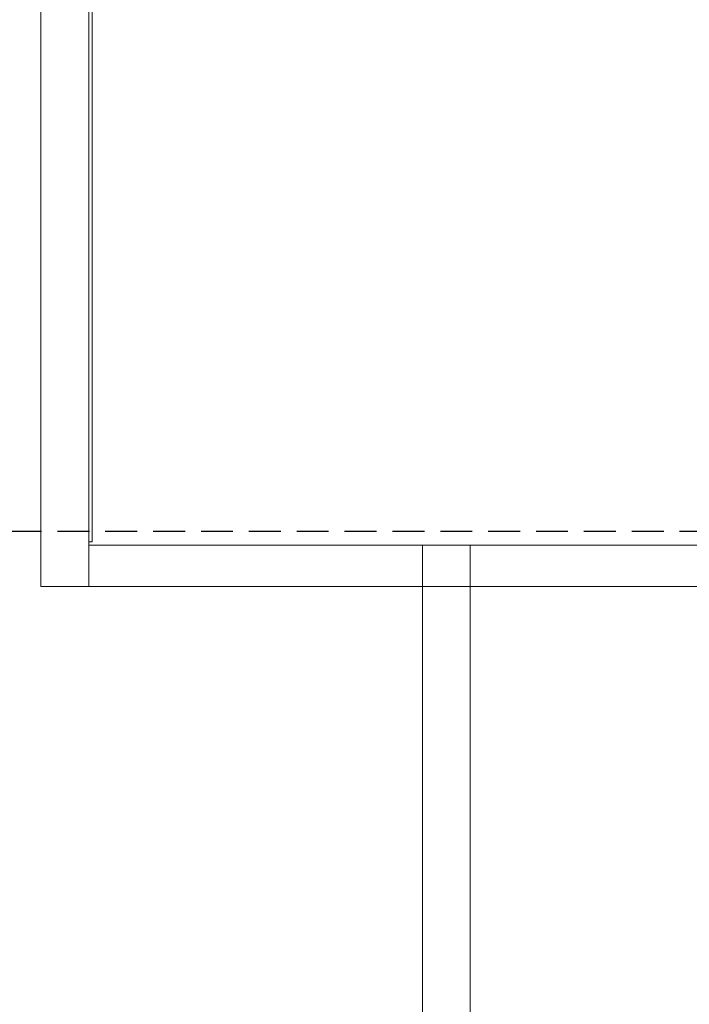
# Model space of a CAD drawing. Header units: millimetres. Extents: x 4480191 to 4481199, y -30324204 to -30323479.
# Tile 135 of 243: x 4480255.46 to 4480259.66, y -30323838.01 to -30323831.85. Entities that reach past the tile are written whole.
import ezdxf

# ---------------------------------------------------------------- set-up
doc = ezdxf.new("R2010")
doc.units = ezdxf.units.MM
doc.linetypes.add('JIS_02_2.0', pattern=[0.3, 0.2, -0.1])
doc.layers.add('IFC-Parede padrão-Contorno', color=44, linetype='Continuous', lineweight=5)
doc.layers.add('IFC-Parede-Contorno', color=42, linetype='Continuous', lineweight=5)

msp = doc.modelspace()

# ---------------------------------------------------------------- linework, layer by layer
at = {"color": 3, "linetype": 'JIS_02_2.0'}
msp.add_lwpolyline([(4480250.5094, -30323798.2248), (4480271.1979, -30323798.2248), (4480271.1979, -30323835.0503), (4480250.5094, -30323835.0503)], close=True, dxfattribs=at)
at = {"layer": 'IFC-Parede padrão-Contorno', "color": 8, "lineweight": 5}
for p, q in [((4480255.5947, -30323835.3956), (4480255.5947, -30323824.1004)), ((4480255.8947, -30323835.3956), (4480255.8947, -30323824.1004)), ((4480255.9147, -30323835.1156), (4480255.9147, -30323824.1004)), ((4480255.8947, -30323835.1156), (4480255.9147, -30323835.1156)), ((4480257.9852, -30323839.7952), (4480257.9852, -30323835.1356)), ((4480258.2852, -30323839.7952), (4480258.2852, -30323835.1356)), ((4480255.5947, -30323835.3956), (4480255.8947, -30323835.3956))]:
    msp.add_line(p, q, dxfattribs=at)
at = {"layer": 'IFC-Parede-Contorno', "color": 8, "lineweight": 5}
for p, q in [((4480255.8947, -30323835.1356), (4480262.8652, -30323835.1356)), ((4480255.8947, -30323835.3956), (4480262.8652, -30323835.3956))]:
    msp.add_line(p, q, dxfattribs=at)

doc.saveas('drawing.dxf')
